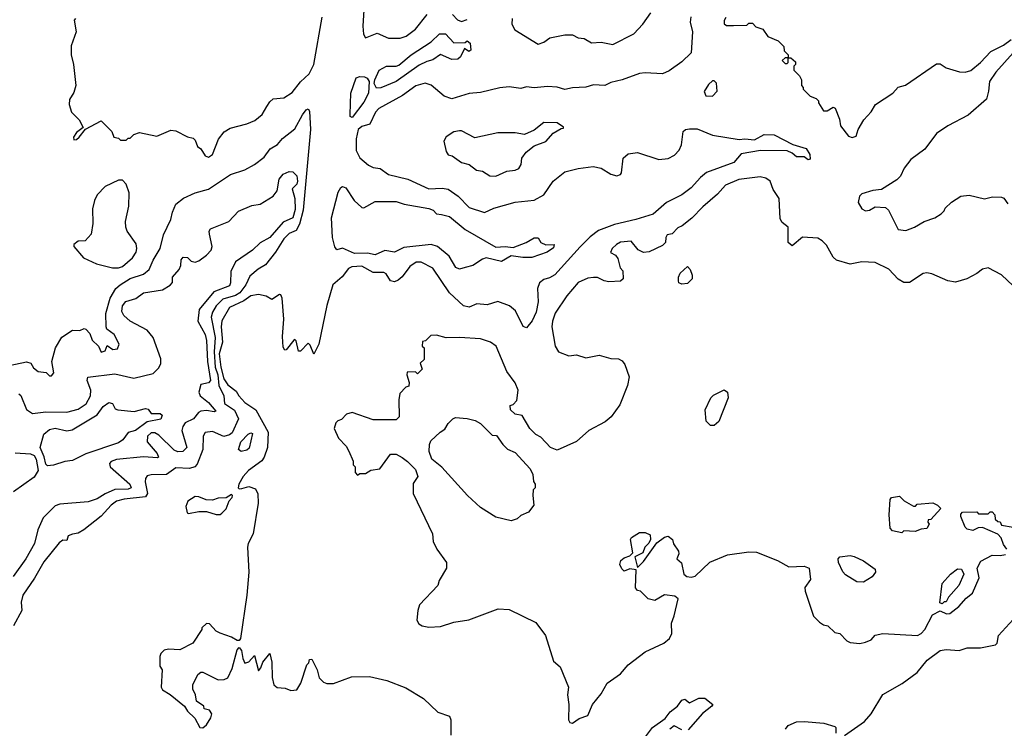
# Model space of a CAD drawing. Extents: x 2210602 to 2357277, y 510288 to 673808.
# Tile 91 of 256: x 2280729 to 2285869, y 547210 to 550908. Entities that reach past the tile are written whole.
import ezdxf

# ---------------------------------------------------------------- set-up
doc = ezdxf.new("R2010")
doc.units = 0

msp = doc.modelspace()

# ---------------------------------------------------------------- linework, layer by layer
at = {"layer": '0CON05XD'}
for points in [[(2282535, 551100), (2282519.6, 550875), (2282523.2, 550833.2), (2282535, 550813.3), (2282595, 550838.8), (2282655, 550811.2), (2282715, 550812), (2282747, 550823), (2282795, 550858.8), (2282856.9, 550935)], [(2282988.5, 550935), (2283015, 550907.5), (2283035, 550899.1), (2283065, 550909.5)], [(2283300.8, 550915), (2283298.8, 550885), (2283313.3, 550855), (2283435, 550780), (2283465, 550791.2), (2283496.7, 550813.3), (2283575, 550828.5), (2283615, 550830), (2283645, 550814), (2283675, 550810), (2283715, 550787.1), (2283765, 550791.5), (2283825, 550779.2), (2283935, 550834.4), (2283981.4, 550885), (2284023.1, 550945)], [(2281020, 550915), (2281013.6, 550906.4), (2281023.3, 550845), (2280998.3, 550771.7), (2280997.5, 550725), (2281010, 550675), (2281022.5, 550565), (2281011.7, 550528.3), (2280988.3, 550491.7), (2280987.5, 550465), (2281000, 550425), (2281040, 550385), (2281060, 550345), (2281025, 550320), (2281010, 550295), (2281011.7, 550281.7), (2281025, 550282.5), (2281040, 550295), (2281072.5, 550337.5), (2281155, 550380), (2281210, 550325), (2281220, 550295), (2281245, 550290), (2281255, 550280), (2281285, 550280), (2281295, 550290), (2281305, 550290), (2281325, 550310), (2281355, 550320), (2281445, 550300), (2281518.3, 550331.7), (2281545, 550327.5), (2281605, 550297.5), (2281635, 550290), (2281645, 550280), (2281657, 550247), (2281673.9, 550233.9), (2281697.9, 550197.9), (2281715, 550191.4), (2281736, 550205), (2281766.7, 550285), (2281796.1, 550323.9), (2281828.3, 550341.7), (2281915, 550364), (2281957, 550383), (2281995, 550413.8), (2282020, 550455), (2282035, 550480), (2282052.5, 550495), (2282108.8, 550501.2), (2282152.1, 550527.9), (2282195.8, 550584.2), (2282240.8, 550625), (2282264.5, 550675), (2282308.8, 550921.2)], [(2284233, 550923), (2284229.4, 550895), (2284240.6, 550845), (2284234.3, 550735), (2284185, 550689.2), (2284118.8, 550641.2), (2284085, 550626), (2283995, 550631.4), (2283965, 550626.9), (2283875, 550594.3), (2283815, 550581.4), (2283784.4, 550565.6), (2283725, 550567.8), (2283685, 550555.7), (2283615, 550552.9), (2283575, 550544.4), (2283535, 550556.9), (2283485, 550560), (2283415, 550552.9), (2283375, 550558.8), (2283345, 550548.8), (2283285, 550557.1), (2283235, 550552.9), (2283135, 550527.8), (2283075, 550522.5), (2282985, 550495.6), (2282945, 550508.6), (2282877.4, 550567.4), (2282845, 550576.4), (2282797.3, 550562.8), (2282727.6, 550512.4), (2282603.3, 550445), (2282587.3, 550425), (2282557.5, 550362.5), (2282515, 550351.4), (2282495.6, 550335), (2282485, 550286.7), (2282485.6, 550225.6), (2282505, 550186.7), (2282549.3, 550149.3), (2282575, 550137.5), (2282611.7, 550131.7), (2282655, 550100), (2282755.5, 550075.5), (2282865.7, 550025.7), (2282935, 550029.5), (2282965, 550024.5), (2283017.4, 549987.4), (2283075, 549928), (2283155, 549902), (2283205, 549924.2), (2283315, 549956), (2283415, 549966.2), (2283465, 549994), (2283514.5, 550065.5), (2283575, 550113.8), (2283645, 550132), (2283723, 550143), (2283765, 550132.9), (2283815, 550101.4), (2283845.7, 550094.3), (2283865, 550100), (2283871.3, 550108.7), (2283880, 550185), (2283905, 550207.5), (2283955, 550215.8), (2284065, 550178.5), (2284115, 550184.7), (2284148, 550202), (2284172.3, 550227.7), (2284184.7, 550255), (2284192.5, 550325), (2284204.6, 550335.4), (2284225, 550339.1), (2284265, 550338.2), (2284345, 550306.4), (2284485, 550283.3), (2284515, 550287.1), (2284565, 550280.6), (2284615, 550308.9), (2284667, 550307), (2284765, 550257.1), (2284835, 550235.7), (2284853.3, 550205), (2284855, 550180), (2284845, 550177.5), (2284825, 550193.3), (2284785, 550193.3), (2284762.3, 550212.3), (2284735, 550224), (2284595.8, 550225.8)], [(2284415, 550920), (2284406.7, 550905), (2284407.5, 550887.5), (2284418.3, 550878.3), (2284455, 550877.5), (2284525, 550880), (2284535, 550890), (2284555, 550890), (2284571.7, 550871.7), (2284608.3, 550858.3), (2284635, 550820), (2284688.3, 550798.3), (2284718.3, 550768.3), (2284720, 550745), (2284740, 550725), (2284740, 550710), (2284725, 550710), (2284710, 550695), (2284725, 550680), (2284735, 550680), (2284740, 550685), (2284740, 550710), (2284755, 550710), (2284778.3, 550688.3), (2284780, 550675), (2284770, 550665), (2284770, 550645), (2284800, 550615), (2284810, 550595), (2284810, 550565), (2284820, 550555), (2284820, 550545), (2284855, 550510), (2284887, 550497), (2284900, 550485), (2284900, 550475), (2284925, 550432.5), (2284945, 550432.5), (2284975, 550452.5), (2284986.4, 550446.4), (2285009.3, 550389.3), (2285014, 550355), (2285055, 550300), (2285075, 550293.3), (2285095, 550300), (2285106.7, 550335), (2285136.7, 550385), (2285175, 550427.5), (2285196.7, 550465), (2285287.5, 550525), (2285315, 550556.2), (2285353, 550567), (2285515, 550678.8), (2285535, 550677.5), (2285565, 550656.7), (2285635, 550636.7), (2285665, 550633.8), (2285695, 550644), (2285745, 550684.2), (2285798.5, 550741.5), (2285865, 550776.2), (2285905, 550805.6)], [(2282591.1, 550551.1), (2282580, 550575), (2282582.5, 550595), (2282605.7, 550645), (2282644.2, 550665.8), (2282695, 550666.2), (2282708.2, 550671.8), (2282772.5, 550725), (2282876.6, 550793.4), (2282920, 550835), (2282952.5, 550835), (2282995, 550787.5), (2283055, 550790), (2283065, 550797.5), (2283080, 550785), (2283085, 550750), (2283073, 550743), (2283051.7, 550758.3), (2283030, 550715), (2283017, 550703), (2282985, 550700), (2282925, 550726.7), (2282885, 550698), (2282855, 550690.8), (2282815, 550670.6), (2282693.8, 550586.2), (2282615, 550552.9), (2282591.1, 550551.1)], [(2285915, 550735.8), (2285824.3, 550635), (2285791.2, 550585), (2285787.5, 550535), (2285776.4, 550493.6), (2285680.7, 550409.3), (2285575, 550353.8), (2285516.1, 550313.9), (2285455, 550233.3), (2285381.7, 550178.3), (2285345.8, 550134.2), (2285327.6, 550092.4), (2285308, 550072), (2285227.6, 550022.4), (2285182.6, 550017.4), (2285125, 550000), (2285112.4, 549987.6), (2285106, 549955), (2285125, 549921.2), (2285145, 549910), (2285165, 549914), (2285195, 549931.2), (2285248.3, 549928.3), (2285263.8, 549913.8), (2285315, 549813.8), (2285355, 549808.8), (2285400, 549825), (2285450, 549855), (2285506.1, 549873.9), (2285540, 549895), (2285555, 549910), (2285560, 549925), (2285593.6, 549956.4), (2285643, 549987), (2285685, 549992.5), (2285765, 549973.3), (2285807, 549983), (2285855, 549982.5), (2285866.4, 549976.4), (2285887, 549947)], [(2282465, 550398), (2282455, 550402.5), (2282453.9, 550413.9), (2282457.7, 550525), (2282485, 550604.2), (2282505, 550612.2), (2282529.5, 550609.5), (2282543.3, 550603.3), (2282553.1, 550585), (2282549.1, 550525), (2282525, 550478.6), (2282465, 550398)], [(2284345, 550510), (2284370, 550535), (2284367, 550577), (2284355, 550590), (2284345, 550590), (2284325, 550570), (2284303, 550533), (2284311.7, 550511.7), (2284345, 550510)], [(2280615, 549091.2), (2280765, 549123.3), (2280786.4, 549116.4), (2280800.7, 549090.7), (2280825, 549072.5), (2280867, 549067), (2280885, 549050), (2280895, 549050), (2280907.5, 549065), (2280897.5, 549125), (2280916.2, 549195), (2280948.3, 549251.7), (2281005, 549287.5), (2281043, 549287), (2281065, 549297.5), (2281075, 549292.5), (2281095, 549270), (2281107.5, 549235), (2281140, 549205), (2281155, 549172.5), (2281175, 549180), (2281185, 549207.5), (2281215, 549187.5), (2281239.3, 549190.7), (2281247.5, 549215), (2281222.5, 549265), (2281183.6, 549293.6), (2281180, 549305), (2281178, 549375), (2281200.6, 549455), (2281230.8, 549505), (2281254.3, 549525), (2281305, 549557.5), (2281375, 549580.6), (2281404.3, 549605), (2281425, 549653.8), (2281461.9, 549715), (2281480, 549785), (2281518.8, 549865), (2281525.9, 549904.1), (2281543.8, 549945), (2281585, 549977.5), (2281645, 550004.3), (2281715, 550024.3), (2281830.2, 550099.8), (2281905, 550124.2), (2281955, 550152), (2282005, 550191.2), (2282036.2, 550235), (2282075, 550256.7), (2282101.4, 550288.6), (2282165, 550339.2), (2282205, 550412.5), (2282225, 550437.5), (2282235, 550443.3), (2282241.2, 550431.2), (2282246.4, 550335), (2282208.1, 549915), (2282188.9, 549841.1), (2282172.6, 549807.4), (2282135, 549791.8), (2282107.8, 549765), (2282063.6, 549695), (2282011.4, 549628.6), (2281973.5, 549606.5), (2281930.5, 549569.5), (2281908.9, 549525), (2281877.8, 549482.2), (2281855, 549468.1), (2281789.6, 549450.4), (2281755, 549414.5), (2281735, 549382.5), (2281728.5, 549355), (2281750.2, 549249.8), (2281744.3, 549175), (2281749.3, 549095), (2281762.6, 549055), (2281769.2, 548999.2), (2281794.5, 548945), (2281798.9, 548905), (2281849.7, 548869.7), (2281871, 548825), (2281837.7, 548752.3), (2281825, 548741.2), (2281795, 548732.9), (2281735, 548758.5), (2281696.8, 548753.2), (2281687.1, 548735), (2281684.4, 548665), (2281655, 548588.8), (2281644, 548575), (2281615, 548566.5), (2281545, 548569.5), (2281495, 548534.7), (2281415, 548533.3), (2281395, 548527.5), (2281385.6, 548514.4), (2281384.5, 548495.5), (2281396.9, 548435), (2281385, 548417.5), (2281274.8, 548405.2), (2281234.2, 548395), (2281205.7, 548375), (2281155, 548316.7), (2281064.1, 548245.9), (2281035, 548228.8), (2281005, 548223.3), (2280982.5, 548215), (2280975, 548190), (2280955, 548191.2), (2280935, 548178.6), (2280855, 548079.2), (2280806.6, 547993.4), (2280746.2, 547905), (2280737.5, 547867.5), (2280740, 547825), (2280697.5, 547745)], [(2283215, 550092.5), (2283273, 550117), (2283315, 550122.5), (2283335, 550132.5), (2283347, 550153), (2283350, 550185), (2283373.6, 550216.4), (2283415, 550250), (2283475, 550272.5), (2283513.6, 550316.4), (2283555, 550340), (2283568.3, 550341.7), (2283568.3, 550348.3), (2283535, 550370), (2283465, 550372.5), (2283415, 550332.5), (2283365, 550310), (2283315, 550317.5), (2283225, 550317.5), (2283105, 550292.5), (2283035, 550327.5), (2283025, 550327.5), (2282995, 550322.5), (2282955, 550297.5), (2282943.3, 550275), (2282955, 550220), (2282965, 550202.5), (2282987, 550197), (2283035, 550163.8), (2283075, 550153.3), (2283113, 550123), (2283145, 550117.5), (2283183, 550093), (2283215, 550092.5)], [(2284595.8, 550225.8), (2284495, 550207.5), (2284457.7, 550162.3), (2284315, 550110.6), (2284282.5, 550085), (2284235, 550030.6), (2284185, 549994.4), (2284105.4, 549954.6), (2284035.9, 549894.1), (2283945.2, 549864.8), (2283835, 549840.3), (2283751.3, 549808.7), (2283707.8, 549775), (2283655, 549722.2), (2283522.7, 549577.3), (2283495, 549560.5), (2283465, 549551.9), (2283442.9, 549535), (2283432.7, 549505), (2283435.6, 549435), (2283425, 549382.5), (2283405, 549337.5), (2283375, 549300), (2283357, 549307), (2283318.2, 549388.2), (2283285.5, 549415.5), (2283225, 549438), (2283169.5, 549420.5), (2283115, 549425.8), (2283075, 549408), (2283045.8, 549415.8), (2282973.2, 549483.2), (2282885, 549611.2), (2282825, 549642.9), (2282798, 549642), (2282765, 549620.8), (2282725, 549565.6), (2282705, 549548.1), (2282685, 549540.6), (2282665, 549546), (2282641.7, 549581.7), (2282629.6, 549589.6), (2282575, 549589.6), (2282515, 549621.5), (2282462.2, 549617.8), (2282445, 549610.6), (2282413.2, 549566.8), (2282364.6, 549525), (2282332.7, 549417.3), (2282290.6, 549215), (2282265, 549162.5), (2282245, 549210), (2282235, 549220), (2282195, 549177.5), (2282185, 549177.5), (2282171.7, 549231.7), (2282165, 549240), (2282160, 549235), (2282120, 549185), (2282113.6, 549183.6), (2282105, 549200), (2282101.8, 549255), (2282107.5, 549345), (2282099.2, 549455), (2282092.5, 549472.5), (2282085, 549473.3), (2282045, 549448.8), (2282015, 549465.8), (2281975, 549474.2), (2281935, 549466.5), (2281898.5, 549441.5), (2281825, 549407.1), (2281785, 549337.1), (2281780.5, 549305), (2281786.9, 549225), (2281770.1, 549165), (2281779, 549095), (2281795, 549033.8), (2281815, 549001.8), (2281859.4, 548969.4), (2281872.7, 548945), (2281905, 548911.1), (2281962.4, 548872.4), (2282025.5, 548755), (2282023.3, 548675), (2282004.6, 548625.4), (2281993.6, 548606.4), (2281924.2, 548555.8), (2281896.2, 548525), (2281873.3, 548485), (2281870, 548465), (2281875, 548460), (2281888.3, 548461.7), (2281925, 548472.5), (2281959.2, 548459.2), (2281973, 548433), (2281974.5, 548384.5), (2281947.1, 548225), (2281921.2, 548175), (2281918, 548155), (2281926.1, 548025), (2281915.3, 547904.7), (2281881.7, 547678.3), (2281875, 547667.5), (2281865, 547667.5), (2281835, 547686.2), (2281775, 547706.7), (2281755, 547717.5), (2281720, 547755), (2281705, 547757.5), (2281680, 547735), (2281680, 547725), (2281632.5, 547655), (2281565, 547620), (2281505, 547622.5), (2281483, 547617), (2281465, 547600), (2281460, 547585), (2281460, 547535), (2281472.5, 547515), (2281467.5, 547425), (2281475, 547410), (2281515, 547386.7), (2281590, 547325), (2281605, 547300), (2281643, 547263), (2281670, 547215), (2281685, 547212.5), (2281705, 547227.5), (2281727.5, 547265), (2281732.5, 547285), (2281720, 547305), (2281691.7, 547311.7), (2281690, 547325), (2281651.7, 547351.7), (2281647.5, 547385), (2281633.6, 547413.6), (2281633.6, 547436.4), (2281659.5, 547490.5), (2281675, 547503.3), (2281685, 547503.8), (2281765, 547463.8), (2281795.9, 547464.1), (2281815, 547473.8), (2281837.4, 547522.6), (2281865, 547620), (2281875, 547632.5), (2281886.4, 547616.4), (2281893.3, 547575), (2281905, 547550), (2281925, 547557.5), (2281955, 547590), (2281975, 547510), (2281987.5, 547525), (2281997.5, 547555), (2282035, 547600), (2282045.7, 547555.7), (2282047.5, 547475), (2282056.4, 547436.4), (2282073.6, 547423.6), (2282115, 547420), (2282145, 547407.5), (2282175, 547410), (2282197.5, 547445), (2282228.3, 547541.7), (2282238.3, 547551.7), (2282241.7, 547568.3), (2282255, 547570), (2282282.5, 547515), (2282293, 547473), (2282315, 547450), (2282333, 547443), (2282366.4, 547443.6), (2282461.7, 547478.3), (2282555, 547480), (2282645, 547460), (2282745, 547421.2), (2282836.7, 547365), (2282912.5, 547295), (2282973, 547273), (2282980, 547255), (2282980, 547175)], [(2280725, 548956), (2280735, 548946.2), (2280765, 548873.8), (2280795, 548852.2), (2280865, 548862.5), (2280975, 548860.6), (2281033.8, 548875), (2281076.2, 548903.8), (2281097.8, 548945), (2281100, 548975), (2281081.4, 549025), (2281085, 549043.3), (2281225, 549060.4), (2281325, 549037.1), (2281425, 549062), (2281455, 549091.2), (2281465.5, 549114.5), (2281465, 549137.5), (2281425, 549249.5), (2281395, 549287.2), (2281305, 549334.5), (2281272.5, 549365), (2281262.2, 549385), (2281265.7, 549415), (2281282.6, 549437.4), (2281335, 549453.1), (2281375, 549482.2), (2281475, 549498.6), (2281515, 549522), (2281526.2, 549536.2), (2281527.5, 549565), (2281562, 549605), (2281570, 549625), (2281571.2, 549655), (2281581.7, 549668.3), (2281605, 549668), (2281625, 549648.8), (2281645, 549642.5), (2281665, 549649.2), (2281705, 549678.6), (2281728.1, 549705), (2281734.3, 549725), (2281719.4, 549789.4), (2281718, 549805), (2281725, 549816.2), (2281820, 549855), (2281871.7, 549908.3), (2281941.2, 549938.8), (2281985, 549946.2), (2282052.3, 549987.7), (2282073.8, 550015), (2282084.2, 550075.8), (2282105, 550102.5), (2282135, 550116.2), (2282155, 550113.8), (2282175, 550093.8), (2282180, 550065), (2282175, 550050.8), (2282151.2, 550025), (2282165.4, 549975.4), (2282167.4, 549917.4), (2282155, 549874.4), (2282105, 549851.1), (2282035, 549771.1), (2281985, 549744), (2281944, 549705), (2281855, 549644.2), (2281830.8, 549595), (2281830.4, 549535), (2281825, 549520), (2281742.4, 549487.6), (2281666.2, 549395), (2281658.5, 549335), (2281696.5, 549265), (2281704.7, 549234.7), (2281709.2, 549125), (2281725.3, 549025), (2281715, 549012.9), (2281675, 549004), (2281663.5, 548965), (2281671.1, 548945), (2281715, 548911.1), (2281752.5, 548865), (2281745, 548861.2), (2281705, 548868.9), (2281675, 548864.4), (2281662.3, 548857.7), (2281637.1, 548825), (2281593.5, 548805), (2281580.4, 548785), (2281576.3, 548763.7), (2281600.8, 548675), (2281580, 548655), (2281555, 548652.5), (2281535, 548661.4), (2281455, 548740), (2281435, 548751.5), (2281415, 548752.9), (2281395.6, 548735), (2281394.4, 548705), (2281446, 548645), (2281453.3, 548625), (2281449.2, 548620.8), (2281375, 548627.3), (2281235, 548612.2), (2281206.7, 548603.3), (2281197.5, 548592.5), (2281201.1, 548575), (2281303.9, 548485), (2281310.9, 548465), (2281295, 548458.1), (2281225, 548456.7), (2281175, 548433.6), (2281133, 548407), (2281087.3, 548392.7), (2280939.4, 548380.6), (2280915, 548371.2), (2280851.7, 548308.3), (2280823.6, 548246.4), (2280806.2, 548175), (2280760.8, 548095), (2280695, 548002.5)], [(2281245, 549613.3), (2281265, 549620), (2281317.5, 549665), (2281337.1, 549695), (2281340.8, 549715), (2281337.9, 549737.9), (2281290, 549805), (2281283.3, 549825), (2281281.2, 549855), (2281298, 549935), (2281301.2, 550005), (2281285, 550050), (2281265, 550070), (2281245, 550070), (2281175, 550037.5), (2281133.3, 549995), (2281118.8, 549965), (2281109.3, 549920.7), (2281110, 549845), (2281101.7, 549788.3), (2281070, 549755), (2281035, 549753.3), (2281012.5, 549735), (2281012.5, 549725), (2281062.5, 549665), (2281130, 549635), (2281213.7, 549613.7), (2281245, 549613.3)], [(2284761.7, 549728.3), (2284741.2, 549745), (2284740, 549825), (2284710.3, 549850.3), (2284698.8, 549868.8), (2284693.8, 549975), (2284662.3, 550022.3), (2284646.2, 550065), (2284625, 550082), (2284595, 550088.6), (2284482.5, 550075), (2284413.8, 550045), (2284372.7, 549997.3), (2284295, 549931.2), (2284237.7, 549872.3), (2284188.3, 549831.7), (2284165, 549822.5), (2284135, 549790), (2284110, 549785), (2284101.7, 549771.7), (2284100, 549745), (2284085, 549730), (2284015, 549696.7), (2283985, 549693.3), (2283957, 549707), (2283921.7, 549751.7), (2283865, 549746.7), (2283844.2, 549735.8), (2283822.5, 549715), (2283812.5, 549692.5), (2283839.3, 549679.3), (2283851.7, 549661.7), (2283863, 549613), (2283877, 549597), (2283880, 549555), (2283866.4, 549543.6), (2283805, 549540), (2283780, 549545), (2283745, 549562.5), (2283725, 549563.3), (2283695, 549558.8), (2283645, 549536.2), (2283585, 549466.7), (2283525, 549376.7), (2283510, 549335), (2283507.1, 549305), (2283524.3, 549205), (2283541.2, 549175), (2283595, 549153.8), (2283635, 549158.8), (2283685, 549143.8), (2283755, 549156.7), (2283815, 549140), (2283855, 549137.5), (2283875, 549127.5), (2283888.3, 549108.3), (2283910, 549045), (2283901.7, 548998.3), (2283861.7, 548898.3), (2283817.5, 548835), (2283785, 548810), (2283700, 548765), (2283635, 548707.5), (2283535, 548662.5), (2283500, 548675), (2283449.3, 548729.3), (2283423.6, 548743.6), (2283392.5, 548775), (2283353, 548843), (2283315, 548850), (2283291.7, 548871.7), (2283290, 548895), (2283305, 548900), (2283325, 548920), (2283331.2, 548975), (2283315, 549013.3), (2283272.3, 549072.3), (2283216.7, 549205), (2283187.5, 549225), (2283135, 549242), (2283025, 549250), (2282955, 549247.5), (2282905, 549262.5), (2282875, 549260), (2282848.3, 549231.7), (2282831.7, 549228.3), (2282830, 549205), (2282840, 549195), (2282840, 549135), (2282820, 549115), (2282830, 549085), (2282805, 549060), (2282795, 549070), (2282751.7, 549068.3), (2282750, 549055), (2282762.5, 549015), (2282760, 548995), (2282745, 548990), (2282713, 548957), (2282707.5, 548925), (2282710, 548835), (2282695, 548820), (2282575, 548820), (2282465, 548857.5), (2282435, 548850), (2282408.3, 548821.7), (2282390, 548815), (2282380, 548805), (2282370, 548775), (2282393.9, 548723.9), (2282433, 548683), (2282447, 548657), (2282470, 548605), (2282470, 548585), (2282480, 548575), (2282480, 548545), (2282491.7, 548531.7), (2282505, 548540), (2282535, 548540), (2282563, 548557), (2282610, 548565), (2282665, 548640), (2282695, 548640), (2282725, 548622.5), (2282753, 548603), (2282795, 548560), (2282807.5, 548525), (2282783, 548487), (2282782.5, 548435), (2282883.3, 548225), (2282887.5, 548185), (2282906.7, 548145), (2282957.5, 548075), (2282957.5, 548045), (2282919.3, 547980.7), (2282912.5, 547955), (2282816.4, 547853.6), (2282806.7, 547825), (2282802.5, 547775), (2282813.3, 547755), (2282830, 547745), (2282865, 547737.5), (2282925, 547741.4), (2282995, 547763.8), (2283074.1, 547775.9), (2283226.4, 547833.6), (2283285, 547830), (2283423, 547763), (2283473.6, 547693.6), (2283515, 547560), (2283550.7, 547530.7), (2283593.3, 547425), (2283588.8, 547385), (2283596.4, 547333.6), (2283593.3, 547255), (2283600.7, 547240.7), (2283615, 547237.5), (2283649.3, 547260.7), (2283695, 547277.5), (2283720, 547335), (2283765, 547390), (2283796.2, 547445), (2283865, 547493.8), (2283905, 547542), (2283995, 547608.8), (2284092.5, 547655), (2284121.7, 547678.3), (2284133.3, 547705), (2284131.7, 547758.3), (2284146.4, 547796.4), (2284166.4, 547886.4), (2284149.3, 547899.3), (2284095, 547906.7), (2284045, 547877.5), (2284010, 547885), (2283970, 547925), (2283955, 547930), (2283943, 547943), (2283947.5, 548037.5), (2283915, 548042.5), (2283885, 548030), (2283873, 548043), (2283862.5, 548065), (2283867.5, 548085), (2283885, 548100), (2283915, 548110), (2283930, 548125), (2283917.5, 548195), (2283923.6, 548206.4), (2283965, 548232.5), (2283995, 548232.5), (2284020, 548220), (2284022.5, 548195), (2284013.6, 548176.4), (2283992.5, 548155), (2283982.5, 548125), (2283940, 548105), (2283955, 548050), (2283985, 548080), (2284055, 548177.5), (2284095, 548207.5), (2284115, 548212.5), (2284136.2, 548196.2), (2284142.3, 548172.3), (2284167.5, 548135), (2284169.3, 548120.7), (2284160, 548095), (2284183.6, 548073.6), (2284196.7, 548015), (2284212.3, 548002.3), (2284235, 547998.8), (2284256.1, 548003.9), (2284332.4, 548077.6), (2284425, 548115.7), (2284535, 548130.8), (2284575, 548128.8), (2284685.9, 548085.9), (2284745, 548052.5), (2284825, 548056.7), (2284850, 548045), (2284857, 547987), (2284827.5, 547945), (2284830, 547925), (2284872.5, 547795), (2284905, 547763.3), (2284925, 547750), (2284947.5, 547745), (2284985, 547710), (2285010, 547705), (2285047, 547667), (2285065, 547657.5), (2285115, 547653.3), (2285145, 547660), (2285175, 547672.5), (2285195, 547696.7), (2285234.4, 547705.6), (2285416.7, 547695), (2285435.8, 547705), (2285454.2, 547725), (2285495, 547802.5), (2285535, 547822.5), (2285568.3, 547808.3), (2285585, 547810), (2285632.5, 547845), (2285670.5, 547889.5), (2285702.5, 547915), (2285737.5, 547995), (2285727.5, 548045), (2285747, 548083), (2285805, 548113.8), (2285848.3, 548111.7), (2285875, 548117.5)], [(2283025, 549607.1), (2283006.2, 549615), (2282970.6, 549675), (2282910, 549725), (2282877.5, 549735), (2282735, 549718.7), (2282685, 549694.4), (2282635, 549703.3), (2282585, 549681.8), (2282545, 549690.4), (2282477.5, 549687.5), (2282415, 549716.2), (2282385, 549707.5), (2282375, 549722.5), (2282361.7, 549771.7), (2282357.1, 549875), (2282391.7, 550008.3), (2282405, 550032.5), (2282415, 550038), (2282430.9, 550030.9), (2282475, 549964), (2282515, 549928.6), (2282525, 549927.1), (2282585, 549960), (2282695, 549959.1), (2282735.3, 549945.3), (2282865, 549923.1), (2282886.7, 549915), (2282905.8, 549895.8), (2282931.8, 549891.8), (2282972, 549882), (2283055, 549813.5), (2283215, 549721.1), (2283264.3, 549724.3), (2283305, 549718.8), (2283373.8, 549746.2), (2283415, 549770), (2283435, 549770), (2283450, 549745), (2283475, 549732.5), (2283520, 549735), (2283515, 549717.5), (2283483.3, 549695), (2283402.2, 549667.8), (2283355, 549667.1), (2283295, 549676.4), (2283245, 549645.8), (2283164.6, 549665.4), (2283145, 549659.2), (2283095, 549625.8), (2283055, 549614.4), (2283025, 549607.1)], [(2285915, 549520), (2285855, 549577.5), (2285785, 549613.3), (2285755, 549606.7), (2285726.1, 549583.9), (2285673.9, 549556.1), (2285615, 549538.8), (2285575, 549546.2), (2285491.7, 549581.7), (2285465, 549586.7), (2285446.4, 549583.6), (2285375, 549537.5), (2285345, 549536.7), (2285315, 549553.3), (2285266.6, 549606.6), (2285195, 549640.6), (2285125, 549644), (2285065, 549632), (2284993.6, 549653.6), (2284975, 549668.8), (2284941.1, 549731.1), (2284918.8, 549755), (2284895, 549768.8), (2284815, 549772.5), (2284761.7, 549728.3)], [(2284185, 549527.5), (2284170, 549535), (2284167.5, 549545), (2284167.5, 549565), (2284177.5, 549585), (2284215, 549620), (2284230, 549605), (2284240, 549575), (2284240, 549555), (2284215, 549531.2), (2284185, 549527.5)], [(2284355, 548790), (2284335, 548790), (2284313, 548813), (2284308.3, 548871.7), (2284337.5, 548935), (2284350.7, 548949.3), (2284406.4, 548976.4), (2284423.3, 548965), (2284427.5, 548935), (2284379.5, 548810.5), (2284355, 548790)], [(2280875, 548580.5), (2280865, 548588.9), (2280857.3, 548627.3), (2280836, 548675), (2280854.3, 548745.7), (2280885, 548770), (2280913.9, 548776.1), (2280975, 548763.1), (2281002.1, 548767.9), (2281134.2, 548845.8), (2281165, 548890), (2281195, 548910), (2281213.3, 548905), (2281228, 548878), (2281241.4, 548871.4), (2281327.1, 548862.9), (2281385, 548878.8), (2281400, 548875), (2281415, 548852.5), (2281463, 548853), (2281472.5, 548845), (2281465, 548823.8), (2281395, 548809.2), (2281334, 548765), (2281295, 548754.4), (2281267.1, 548715), (2281245, 548700), (2281075, 548642.9), (2281005, 548607.7), (2280965, 548602.4), (2280905, 548582.6), (2280875, 548580.5)], [(2283295, 548292.5), (2283215, 548312.5), (2283135, 548362.5), (2283067.5, 548425), (2282933, 548573), (2282880, 548615), (2282867.5, 548655), (2282868.3, 548691.7), (2282875, 548710), (2282923.6, 548756.4), (2282949.3, 548770.7), (2282965, 548800), (2282990, 548825), (2283005, 548832.5), (2283065, 548827.5), (2283107, 548817), (2283135, 548800), (2283195, 548740), (2283218.3, 548738.3), (2283250.7, 548690.7), (2283275, 548667.5), (2283315, 548650), (2283393.6, 548563.6), (2283407.5, 548535), (2283411.7, 548498.3), (2283420, 548485), (2283420, 548465), (2283410, 548455), (2283407.5, 548425), (2283412.5, 548375), (2283385, 548337.5), (2283345, 548320), (2283326.7, 548303.3), (2283295, 548292.5)], [(2281885, 548654.7), (2281870.5, 548665), (2281883.2, 548705), (2281921.1, 548745), (2281935, 548751.5), (2281945, 548748.6), (2281927.3, 548672.8), (2281915, 548661.8), (2281885, 548654.7)], [(2280705, 548648), (2280785, 548642.5), (2280805, 548634.2), (2280815.3, 548615.3), (2280826.2, 548555), (2280805, 548520), (2280696, 548445)], [(2281755, 548326.2), (2281775, 548326.7), (2281785, 548333.3), (2281806.7, 548355), (2281823, 548397), (2281837.5, 548415), (2281840, 548425), (2281835, 548430), (2281807, 548413), (2281765, 548411.2), (2281735, 548400), (2281701.7, 548401.7), (2281665, 548418.8), (2281645, 548420), (2281606.7, 548395), (2281597, 548367), (2281603.3, 548335), (2281610.7, 548330.7), (2281665, 548342), (2281705, 548341.2), (2281755, 548326.2)], [(2285335, 548230), (2285285, 548240), (2285272.5, 548255), (2285267.5, 548325), (2285272.5, 548405), (2285280, 548415), (2285321.7, 548421.7), (2285347, 548397), (2285395, 548370), (2285405, 548370), (2285415, 548380), (2285496.4, 548386.4), (2285520, 548375), (2285537, 548357), (2285485, 548300), (2285471.7, 548298.3), (2285470, 548285), (2285477.5, 548275), (2285465, 548252.5), (2285435, 548250), (2285403, 548237), (2285345, 548240), (2285335, 548230)], [(2285882.5, 548145), (2285865, 548170), (2285853.6, 548203.6), (2285835, 548222.5), (2285755, 548257.5), (2285733, 548257), (2285705, 548242.5), (2285675, 548250), (2285665, 548260), (2285642.5, 548315), (2285642.5, 548327.5), (2285651.7, 548338.3), (2285725, 548340), (2285735, 548330), (2285785, 548330), (2285795, 548340), (2285805, 548340), (2285820, 548325), (2285821.7, 548301.7), (2285835, 548290), (2285848.3, 548288.3), (2285855, 548270), (2285915, 548260)], [(2285135, 547973.3), (2285100, 547975), (2285040.5, 548010.5), (2285026.4, 548026.4), (2285003.3, 548075), (2285002.5, 548095), (2285010, 548105), (2285065, 548111.2), (2285085, 548106.2), (2285133.6, 548083.6), (2285195, 548040), (2285197.5, 548025), (2285179.3, 548000.7), (2285135, 547973.3)], [(2285545, 547860), (2285532.5, 547865), (2285544.1, 547965.9), (2285587.5, 548015), (2285625, 548042.5), (2285645, 548040), (2285657.5, 548015), (2285632.5, 547955), (2285577.5, 547895), (2285565, 547870), (2285555, 547870), (2285545, 547860)], [(2285035, 547172.5), (2285140, 547245), (2285173.3, 547285), (2285234.3, 547385.7), (2285335.8, 547444.2), (2285415, 547502), (2285467.1, 547565), (2285535, 547615.8), (2285565, 547622), (2285633.6, 547616.4), (2285675, 547629.2), (2285745, 547630), (2285823.6, 547646.4), (2285832.5, 547655), (2285838.8, 547695), (2285915, 547777.5)], [(2283991.7, 547158.3), (2284032.5, 547215), (2284099.5, 547260.5), (2284125, 547296.7), (2284162.5, 547325), (2284185, 547357.5), (2284201.7, 547361.7), (2284225, 547342.5), (2284275, 547366.7), (2284305, 547367.5), (2284347.5, 547335), (2284342.5, 547325), (2284292.9, 547287.1), (2284218.3, 547201.7)], [(2284727.5, 547205), (2284740, 547225), (2284785, 547243.3), (2284825, 547246.2), (2284926.4, 547236.4), (2284985, 547220), (2284990, 547215), (2284990, 547185)], [(2284185, 547202.5), (2284145, 547222.5), (2284123.9, 547206.1)]]:
    msp.add_lwpolyline(points, dxfattribs=at)

doc.saveas('drawing.dxf')
